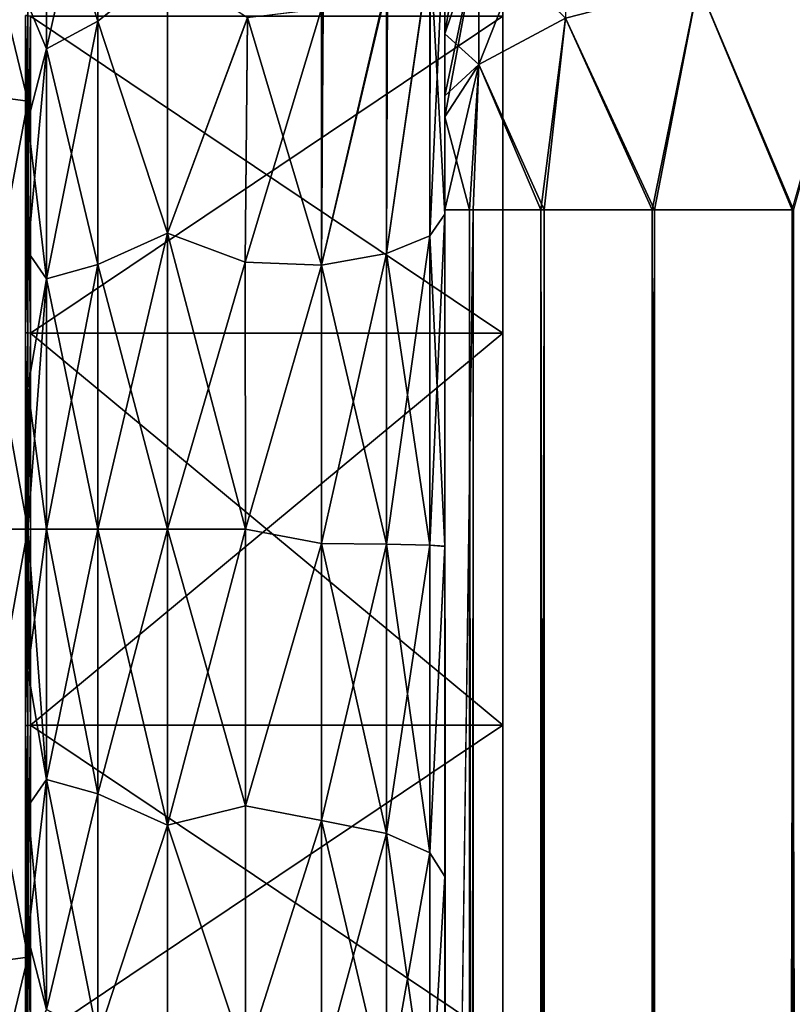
# Model space of a CAD drawing. Extents: x -100 to 297, y -1575 to 75.
# Tile 202 of 256: x 0 to 19, y -40 to -15. Entities that reach past the tile are written whole.
import ezdxf

# ---------------------------------------------------------------- set-up
doc = ezdxf.new("R2010")
doc.units = 0
doc.header["$LTSCALE"] = 41.718519
for name, color, linetype in [('42', 7, 'CONTINUOUS'), ('46', 7, 'CONTINUOUS'), ('47', 7, 'CONTINUOUS'), ('48', 7, 'CONTINUOUS'), ('57', 7, 'CONTINUOUS'), ('58', 7, 'CONTINUOUS'), ('61', 7, 'CONTINUOUS'), ('62', 7, 'CONTINUOUS'), ('74', 7, 'CONTINUOUS'), ('78', 7, 'CONTINUOUS'), ('801', 7, 'CONTINUOUS'), ('802', 7, 'CONTINUOUS'), ('803', 7, 'CONTINUOUS'), ('804', 7, 'CONTINUOUS'), ('807', 7, 'CONTINUOUS'), ('808', 7, 'CONTINUOUS'), ('811', 7, 'CONTINUOUS'), ('812', 7, 'CONTINUOUS'), ('88', 7, 'CONTINUOUS'), ('90', 7, 'CONTINUOUS'), ('983', 7, 'CONTINUOUS'), ('984', 7, 'CONTINUOUS')]:
    doc.layers.add(name, color=color, linetype=linetype)

msp = doc.modelspace()

# ---------------------------------------------------------------- linework, layer by layer
at = {"layer": '42', "linetype": 'CONTINUOUS'}
for points in [[(10.45, -52.598, -33.963), (10.45, -54.111, -30.73), (10.45, -12.5, -95), (10.45, -52.598, -33.963)], [(10.45, -12.5, -95), (10.45, -54.111, -30.73), (10.45, -28.43, -28.995), (10.45, -12.5, -95)], [(10.45, -51.663, -37.435), (10.45, -52.598, -33.963), (10.45, -12.5, -95), (10.45, -51.663, -37.435)], [(10.45, -51.353, -40.998), (10.45, -51.663, -37.435), (10.45, -12.5, -95), (10.45, -51.353, -40.998)], [(10.45, -51.662, -44.561), (10.45, -51.353, -40.998), (10.45, -12.5, -95), (10.45, -51.662, -44.561)], [(10.45, -52.596, -48.033), (10.45, -51.662, -44.561), (10.45, -12.5, -95), (10.45, -52.596, -48.033)], [(10.45, -54.109, -51.267), (10.45, -52.596, -48.033), (10.45, -12.5, -95), (10.45, -54.109, -51.267)], [(10.45, -56.173, -54.208), (10.45, -54.109, -51.267), (10.45, -12.5, -95), (10.45, -56.173, -54.208)], [(10.45, -58.709, -56.731), (10.45, -56.173, -54.208), (10.45, -12.5, -95), (10.45, -58.709, -56.731)], [(10.45, -61.639, -58.774), (10.45, -58.709, -56.731), (10.45, -12.5, -95), (10.45, -61.639, -58.774)], [(10.45, -64.913, -60.287), (10.45, -61.639, -58.774), (10.45, -12.5, -95), (10.45, -64.913, -60.287)], [(10.45, -61.642, -64.224), (10.45, -64.913, -60.287), (10.45, -12.5, -95), (10.45, -61.642, -64.224)], [(10.45, -58.712, -66.267), (10.45, -61.642, -64.224), (10.45, -12.5, -95), (10.45, -58.712, -66.267)], [(10.45, -56.175, -68.789), (10.45, -58.712, -66.267), (10.45, -12.5, -95), (10.45, -56.175, -68.789)], [(10.45, -54.111, -71.73), (10.45, -56.175, -68.789), (10.45, -12.5, -95), (10.45, -54.111, -71.73)], [(10.45, -52.598, -74.963), (10.45, -54.111, -71.73), (10.45, -12.5, -95), (10.45, -52.598, -74.963)], [(10.45, -51.663, -78.435), (10.45, -52.598, -74.963), (10.45, -12.5, -95), (10.45, -51.663, -78.435)], [(10.45, -51.353, -81.998), (10.45, -51.663, -78.435), (10.45, -12.5, -95), (10.45, -51.353, -81.998)], [(10.45, -51.662, -85.561), (10.45, -51.353, -81.998), (10.45, -12.5, -95), (10.45, -51.662, -85.561)], [(10.45, -52.596, -89.033), (10.45, -51.662, -85.561), (10.45, -12.5, -95), (10.45, -52.596, -89.033)], [(10.45, -54.109, -92.267), (10.45, -52.596, -89.033), (10.45, -12.5, -95), (10.45, -54.109, -92.267)], [(10.45, -56.173, -95.208), (10.45, -54.109, -92.267), (10.45, -12.5, -95), (10.45, -56.173, -95.208)], [(10.45, -12.869, -97.323), (10.45, -56.173, -95.208), (10.45, -12.5, -95), (10.45, -12.869, -97.323)], [(10.45, -12.5, -24.51), (10.45, -12.5, -95), (10.45, -20.113, -27.905), (10.45, -12.5, -24.51)], [(10.45, -20.113, -27.905), (10.45, -12.5, -95), (10.45, -28.43, -28.995), (10.45, -20.113, -27.905)], [(10.45, -12.5, 95), (10.45, -12.5, 24.51), (10.45, -54.111, 92.27), (10.45, -12.5, 95)], [(10.45, -54.111, 92.27), (10.45, -12.5, 24.51), (10.45, -52.598, 89.037), (10.45, -54.111, 92.27)], [(10.45, -52.598, 89.037), (10.45, -12.5, 24.51), (10.45, -51.663, 85.565), (10.45, -52.598, 89.037)], [(10.45, -51.663, 85.565), (10.45, -12.5, 24.51), (10.45, -51.353, 82.002), (10.45, -51.663, 85.565)], [(10.45, -51.353, 82.002), (10.45, -12.5, 24.51), (10.45, -51.662, 78.439), (10.45, -51.353, 82.002)], [(10.45, -51.662, 78.439), (10.45, -12.5, 24.51), (10.45, -52.596, 74.967), (10.45, -51.662, 78.439)], [(10.45, -52.596, 74.967), (10.45, -12.5, 24.51), (10.45, -54.109, 71.733), (10.45, -52.596, 74.967)], [(10.45, -54.109, 71.733), (10.45, -12.5, 24.51), (10.45, -56.173, 68.792), (10.45, -54.109, 71.733)], [(10.45, -56.173, 68.792), (10.45, -12.5, 24.51), (10.45, -58.709, 66.269), (10.45, -56.173, 68.792)], [(10.45, -58.709, 66.269), (10.45, -12.5, 24.51), (10.45, -61.639, 64.226), (10.45, -58.709, 66.269)], [(10.45, -61.639, 64.226), (10.45, -12.5, 24.51), (10.45, -64.913, 62.713), (10.45, -61.639, 64.226)], [(10.45, -64.913, 62.713), (10.45, -12.5, 24.51), (10.45, -58.712, 56.733), (10.45, -64.913, 62.713)], [(10.45, -58.712, 56.733), (10.45, -12.5, 24.51), (10.45, -56.175, 54.211), (10.45, -58.712, 56.733)], [(10.45, -56.175, 54.211), (10.45, -12.5, 24.51), (10.45, -54.111, 51.27), (10.45, -56.175, 54.211)], [(10.45, -54.111, 51.27), (10.45, -12.5, 24.51), (10.45, -52.598, 48.037), (10.45, -54.111, 51.27)], [(10.45, -52.598, 48.037), (10.45, -12.5, 24.51), (10.45, -51.663, 44.565), (10.45, -52.598, 48.037)], [(10.45, -51.663, 44.565), (10.45, -12.5, 24.51), (10.45, -20.113, 27.905), (10.45, -51.663, 44.565)], [(10.45, -12.869, 97.323), (10.45, -12.5, 95), (10.45, -56.175, 95.211), (10.45, -12.869, 97.323)], [(10.45, -56.175, 95.211), (10.45, -12.5, 95), (10.45, -54.111, 92.27), (10.45, -56.175, 95.211)], [(10.45, -58.709, -97.731), (10.45, -56.173, -95.208), (10.45, -12.869, -97.323), (10.45, -58.709, -97.731)], [(10.45, -13.066, -97.858), (10.45, -58.709, -97.731), (10.45, -12.869, -97.323), (10.45, -13.066, -97.858)], [(10.45, -13.066, 97.858), (10.45, -12.869, 97.323), (10.45, -58.712, 97.733), (10.45, -13.066, 97.858)], [(10.45, -58.712, 97.733), (10.45, -12.869, 97.323), (10.45, -56.175, 95.211), (10.45, -58.712, 97.733)], [(10.45, -13.935, -99.404), (10.45, -58.709, -97.731), (10.45, -13.066, -97.858), (10.45, -13.935, -99.404)], [(10.45, -13.935, 99.404), (10.45, -13.066, 97.858), (10.45, -61.642, 99.776), (10.45, -13.935, 99.404)], [(10.45, -61.642, 99.776), (10.45, -13.066, 97.858), (10.45, -58.712, 97.733), (10.45, -61.642, 99.776)], [(10.45, -61.639, -99.774), (10.45, -58.709, -97.731), (10.45, -13.935, -99.404), (10.45, -61.639, -99.774)], [(10.45, -14.697, -100.303), (10.45, -61.639, -99.774), (10.45, -13.935, -99.404), (10.45, -14.697, -100.303)], [(10.45, -14.697, 100.303), (10.45, -13.935, 99.404), (10.45, -61.642, 99.776), (10.45, -14.697, 100.303)], [(10.45, -15.59, -101.061), (10.45, -61.639, -99.774), (10.45, -14.697, -100.303), (10.45, -15.59, -101.061)], [(10.45, -15.59, 101.061), (10.45, -14.697, 100.303), (10.45, -64.917, 101.288), (10.45, -15.59, 101.061)], [(10.45, -64.917, 101.288), (10.45, -14.697, 100.303), (10.45, -61.642, 99.776), (10.45, -64.917, 101.288)], [(10.45, -64.913, -101.287), (10.45, -61.639, -99.774), (10.45, -15.59, -101.061), (10.45, -64.913, -101.287)], [(10.45, -17.142, -101.934), (10.45, -64.913, -101.287), (10.45, -15.59, -101.061), (10.45, -17.142, -101.934)], [(10.45, -17.142, 101.934), (10.45, -15.59, 101.061), (10.45, -64.917, 101.288), (10.45, -17.142, 101.934)], [(10.45, -17.671, -102.129), (10.45, -64.913, -101.287), (10.45, -17.142, -101.934), (10.45, -17.671, -102.129)], [(10.45, -17.671, 102.129), (10.45, -17.142, 101.934), (10.45, -68.32, 102.196), (10.45, -17.671, 102.129)], [(10.45, -68.32, 102.196), (10.45, -17.142, 101.934), (10.45, -64.917, 101.288), (10.45, -68.32, 102.196)], [(10.45, -68.317, -102.195), (10.45, -64.913, -101.287), (10.45, -17.671, -102.129), (10.45, -68.317, -102.195)], [(10.45, -20, -102.5), (10.45, -68.317, -102.195), (10.45, -17.671, -102.129), (10.45, -20, -102.5)], [(10.45, -20, 102.5), (10.45, -17.671, 102.129), (10.45, -71.85, 102.5), (10.45, -20, 102.5)], [(10.45, -71.85, 102.5), (10.45, -17.671, 102.129), (10.45, -68.32, 102.196), (10.45, -71.85, 102.5)], [(10.45, -71.85, -102.5), (10.45, -68.317, -102.195), (10.45, -20, -102.5), (10.45, -71.85, -102.5)], [(10.45, -51.353, 41.002), (10.45, -51.663, 44.565), (10.45, -20.113, 27.905), (10.45, -51.353, 41.002)], [(10.45, -51.662, 37.439), (10.45, -51.353, 41.002), (10.45, -20.113, 27.905), (10.45, -51.662, 37.439)], [(10.45, -52.596, 33.967), (10.45, -51.662, 37.439), (10.45, -20.113, 27.905), (10.45, -52.596, 33.967)], [(10.45, -28.431, 28.995), (10.45, -52.596, 33.967), (10.45, -20.113, 27.905), (10.45, -28.431, 28.995)], [(10.45, -54.111, -30.73), (10.45, -56.175, -27.789), (10.45, -28.43, -28.995), (10.45, -54.111, -30.73)], [(10.45, -28.43, -28.995), (10.45, -56.175, -27.789), (10.45, -36.704, -27.66), (10.45, -28.43, -28.995)], [(10.45, -54.109, 30.733), (10.45, -52.596, 33.967), (10.45, -28.431, 28.995), (10.45, -54.109, 30.733)], [(10.45, -56.173, 27.792), (10.45, -54.109, 30.733), (10.45, -28.431, 28.995), (10.45, -56.173, 27.792)], [(10.45, -36.704, 27.66), (10.45, -56.173, 27.792), (10.45, -28.431, 28.995), (10.45, -36.704, 27.66)], [(10.45, -56.175, -27.789), (10.45, -58.712, -25.267), (10.45, -36.704, -27.66), (10.45, -56.175, -27.789)], [(10.45, -36.704, -27.66), (10.45, -58.712, -25.267), (10.45, -44.247, -24.019), (10.45, -36.704, -27.66)], [(10.45, -58.709, 25.269), (10.45, -56.173, 27.792), (10.45, -36.704, 27.66), (10.45, -58.709, 25.269)], [(10.45, -44.247, 24.019), (10.45, -58.709, 25.269), (10.45, -36.704, 27.66), (10.45, -44.247, 24.019)]]:
    msp.add_3dface(points, dxfattribs=at)
at = {"layer": '46', "linetype": 'CONTINUOUS'}
for points in [[(0, -14.853, -15.726), (0, -17.781, -17.77), (0, -14.853, 15.726), (0, -14.853, -15.726)], [(0, -14.853, 15.726), (0, -17.781, -17.77), (0, -17.781, 17.77), (0, -14.853, 15.726)], [(0, -17.781, -17.77), (0, -21.053, -19.283), (0, -17.781, 17.77), (0, -17.781, -17.77)], [(0, -17.781, 17.77), (0, -21.053, -19.283), (0, -21.053, 19.283), (0, -17.781, 17.77)], [(0, -21.053, -19.283), (0, -24.459, -20.194), (0, -24.459, 20.193), (0, -21.053, -19.283)], [(0, -21.053, 19.283), (0, -21.053, -19.283), (0, -24.459, 20.193), (0, -21.053, 19.283)], [(0, -24.459, -20.194), (0, -28, -20.5), (0, -24.459, 20.193), (0, -24.459, -20.194)], [(0, -24.459, 20.193), (0, -28, -20.5), (0, -28, 20.5), (0, -24.459, 20.193)], [(0, -28, 20.5), (0, -28, -20.5), (0, -31.541, -20.193), (0, -28, 20.5)], [(0, -31.541, 20.194), (0, -28, 20.5), (0, -31.541, -20.193), (0, -31.541, 20.194)], [(0, -34.947, 19.283), (0, -31.541, 20.194), (0, -31.541, -20.193), (0, -34.947, 19.283)], [(0, -34.947, -19.283), (0, -34.947, 19.283), (0, -31.541, -20.193), (0, -34.947, -19.283)], [(0, -38.219, 17.77), (0, -34.947, 19.283), (0, -38.219, -17.77), (0, -38.219, 17.77)], [(0, -38.219, -17.77), (0, -34.947, 19.283), (0, -34.947, -19.283), (0, -38.219, -17.77)], [(0, -41.147, 15.726), (0, -38.219, 17.77), (0, -41.147, -15.726), (0, -41.147, 15.726)], [(0, -41.147, -15.726), (0, -38.219, 17.77), (0, -38.219, -17.77), (0, -41.147, -15.726)]]:
    msp.add_3dface(points, dxfattribs=at)
at = {"layer": '47', "linetype": 'CONTINUOUS'}
for points in [[(3.5, -13.893, 19.416), (3.5, -20.584, 22.825), (5.5, -15.192, 20.297), (3.5, -13.893, 19.416)], [(3.5, -20.584, -22.825), (3.5, -13.893, -19.416), (5.5, -15.18, -20.289), (3.5, -20.584, -22.825)], [(5.447, -21.316, -23.05), (3.5, -20.584, -22.825), (5.5, -15.18, -20.289), (5.447, -21.316, -23.05)], [(5.5, -15.192, 20.297), (3.5, -20.584, 22.825), (5.447, -21.315, 23.05), (5.5, -15.192, 20.297)], [(3.5, -20.584, 22.825), (3.5, -28, 24), (5.447, -21.315, 23.05), (3.5, -20.584, 22.825)], [(3.5, -28, -24), (3.5, -20.584, -22.825), (5.45, -28, -24), (3.5, -28, -24)], [(5.45, -28, -24), (3.5, -20.584, -22.825), (5.447, -21.316, -23.05), (5.45, -28, -24)], [(5.447, -21.315, 23.05), (3.5, -28, 24), (5.45, -28, 24), (5.447, -21.315, 23.05)]]:
    msp.add_3dface(points, dxfattribs=at)
at = {"layer": '48', "linetype": 'CONTINUOUS'}
for points in [[(5.45, -28, 24), (3.5, -28, 24), (3.5, -35.416, 22.825), (5.45, -28, 24)], [(3.5, -28, -24), (5.45, -28, -24), (5.45, -34.934, -22.977), (3.5, -28, -24)], [(3.5, -35.416, -22.825), (3.5, -28, -24), (5.45, -34.934, -22.977), (3.5, -35.416, -22.825)], [(5.45, -28, 24), (3.5, -35.416, 22.825), (5.45, -34.934, 22.977), (5.45, -28, 24)], [(5.45, -41.276, -19.994), (3.5, -35.416, -22.825), (5.45, -34.934, -22.977), (5.45, -41.276, -19.994)], [(5.45, -34.934, 22.977), (3.5, -35.416, 22.825), (5.45, -41.276, 19.994), (5.45, -34.934, 22.977)], [(3.5, -42.107, -19.416), (3.5, -35.416, -22.825), (5.45, -41.276, -19.994), (3.5, -42.107, -19.416)], [(3.5, -35.416, 22.825), (3.5, -42.107, 19.416), (5.45, -41.276, 19.994), (3.5, -35.416, 22.825)]]:
    msp.add_3dface(points, dxfattribs=at)
at = {"layer": '57', "linetype": 'CONTINUOUS'}
for points in [[(10.45, -20.113, 27.905), (10.45, -12.5, 24.51), (10.07, -20.654, 26.074), (10.45, -20.113, 27.905)], [(10.07, -20.654, 26.074), (10.45, -12.5, 24.51), (10.07, -13.521, 22.895), (10.07, -20.654, 26.074)], [(10.07, -20.654, 26.074), (10.07, -13.521, 22.895), (8.985, -21.095, 24.51), (10.07, -20.654, 26.074)], [(10.07, -13.521, 22.895), (8.985, -14.39, 21.522), (8.985, -21.095, 24.51), (10.07, -13.521, 22.895)], [(7.36, -21.389, 23.466), (8.985, -21.095, 24.51), (8.985, -14.39, 21.522), (7.36, -21.389, 23.466)], [(7.36, -21.389, 23.466), (8.985, -14.39, 21.522), (7.36, -14.97, 20.605), (7.36, -21.389, 23.466)], [(5.5, -15.192, 20.297), (5.447, -21.315, 23.05), (7.36, -14.97, 20.605), (5.5, -15.192, 20.297)], [(7.36, -14.97, 20.605), (5.447, -21.315, 23.05), (7.36, -21.389, 23.466), (7.36, -14.97, 20.605)], [(10.45, -28.431, 28.995), (10.45, -20.113, 27.905), (10.07, -28.398, 27.086), (10.45, -28.431, 28.995)], [(10.07, -28.398, 27.086), (10.45, -20.113, 27.905), (10.07, -20.654, 26.074), (10.07, -28.398, 27.086)], [(10.07, -28.398, 27.086), (10.07, -20.654, 26.074), (8.985, -28.374, 25.461), (10.07, -28.398, 27.086)], [(8.985, -28.374, 25.461), (10.07, -20.654, 26.074), (8.985, -21.095, 24.51), (8.985, -28.374, 25.461)], [(7.36, -21.389, 23.466), (7.36, -28.358, 24.377), (8.985, -21.095, 24.51), (7.36, -21.389, 23.466)], [(7.36, -28.358, 24.377), (8.985, -28.374, 25.461), (8.985, -21.095, 24.51), (7.36, -28.358, 24.377)], [(5.447, -21.315, 23.05), (5.45, -28, 24), (7.36, -21.389, 23.466), (5.447, -21.315, 23.05)], [(7.36, -21.389, 23.466), (5.45, -28, 24), (7.36, -28.358, 24.377), (7.36, -21.389, 23.466)], [(5.45, -28, 24), (5.45, -34.934, 22.977), (7.36, -28.358, 24.377), (5.45, -28, 24)], [(7.36, -28.358, 24.377), (5.45, -34.934, 22.977), (7.36, -35.297, 23.262), (7.36, -28.358, 24.377)], [(7.36, -28.358, 24.377), (7.36, -35.297, 23.262), (8.985, -28.374, 25.461), (7.36, -28.358, 24.377)], [(7.36, -35.297, 23.262), (8.985, -35.622, 24.297), (8.985, -28.374, 25.461), (7.36, -35.297, 23.262)], [(8.985, -35.622, 24.297), (10.07, -28.398, 27.086), (8.985, -28.374, 25.461), (8.985, -35.622, 24.297)], [(10.07, -36.108, 25.847), (10.07, -28.398, 27.086), (8.985, -35.622, 24.297), (10.07, -36.108, 25.847)], [(10.07, -36.108, 25.847), (10.45, -28.431, 28.995), (10.07, -28.398, 27.086), (10.07, -36.108, 25.847)], [(10.45, -36.704, 27.66), (10.45, -28.431, 28.995), (10.07, -36.108, 25.847), (10.45, -36.704, 27.66)], [(5.45, -34.934, 22.977), (5.45, -41.276, 19.994), (7.36, -35.297, 23.262), (5.45, -34.934, 22.977)], [(7.36, -35.297, 23.262), (5.45, -41.276, 19.994), (7.36, -41.63, 20.213), (7.36, -35.297, 23.262)], [(7.36, -35.297, 23.262), (7.36, -41.63, 20.213), (8.985, -35.622, 24.297), (7.36, -35.297, 23.262)], [(7.36, -41.63, 20.213), (8.985, -42.236, 21.113), (8.985, -35.622, 24.297), (7.36, -41.63, 20.213)], [(8.985, -42.236, 21.113), (10.07, -36.108, 25.847), (8.985, -35.622, 24.297), (8.985, -42.236, 21.113)], [(10.07, -43.145, 22.46), (10.07, -36.108, 25.847), (8.985, -42.236, 21.113), (10.07, -43.145, 22.46)], [(10.07, -43.145, 22.46), (10.45, -36.704, 27.66), (10.07, -36.108, 25.847), (10.07, -43.145, 22.46)], [(10.45, -44.247, 24.019), (10.45, -36.704, 27.66), (10.07, -43.145, 22.46), (10.45, -44.247, 24.019)]]:
    msp.add_3dface(points, dxfattribs=at)
at = {"layer": '58', "linetype": 'CONTINUOUS'}
for points in [[(10.45, -12.5, -24.51), (10.45, -20.113, -27.905), (10.077, -13.513, -22.908), (10.45, -12.5, -24.51)], [(10.077, -13.513, -22.908), (10.07, -20.654, -26.074), (8.985, -21.095, -24.51), (10.077, -13.513, -22.908)], [(9.009, -14.377, -21.542), (10.077, -13.513, -22.908), (8.985, -21.095, -24.51), (9.009, -14.377, -21.542)], [(10.077, -13.513, -22.908), (10.45, -20.113, -27.905), (10.07, -20.654, -26.074), (10.077, -13.513, -22.908)], [(7.36, -21.389, -23.466), (7.403, -14.96, -20.62), (9.009, -14.377, -21.542), (7.36, -21.389, -23.466)], [(7.36, -21.389, -23.466), (9.009, -14.377, -21.542), (8.985, -21.095, -24.51), (7.36, -21.389, -23.466)], [(7.36, -21.389, -23.466), (5.5, -15.18, -20.289), (7.403, -14.96, -20.62), (7.36, -21.389, -23.466)], [(5.447, -21.316, -23.05), (5.5, -15.18, -20.289), (7.36, -21.389, -23.466), (5.447, -21.316, -23.05)], [(10.45, -20.113, -27.905), (10.45, -28.43, -28.995), (10.07, -20.654, -26.074), (10.45, -20.113, -27.905)], [(10.07, -20.654, -26.074), (10.07, -28.398, -27.086), (8.985, -21.095, -24.51), (10.07, -20.654, -26.074)], [(10.07, -20.654, -26.074), (10.45, -28.43, -28.995), (10.07, -28.398, -27.086), (10.07, -20.654, -26.074)], [(7.36, -21.389, -23.466), (8.985, -21.095, -24.51), (8.985, -28.374, -25.461), (7.36, -21.389, -23.466)], [(8.985, -21.095, -24.51), (10.07, -28.398, -27.086), (8.985, -28.374, -25.461), (8.985, -21.095, -24.51)], [(5.45, -28, -24), (5.447, -21.316, -23.05), (7.36, -21.389, -23.466), (5.45, -28, -24)], [(7.36, -28.358, -24.377), (5.45, -28, -24), (7.36, -21.389, -23.466), (7.36, -28.358, -24.377)], [(7.36, -28.358, -24.377), (7.36, -21.389, -23.466), (8.985, -28.374, -25.461), (7.36, -28.358, -24.377)], [(5.45, -34.934, -22.977), (5.45, -28, -24), (7.36, -28.358, -24.377), (5.45, -34.934, -22.977)], [(7.36, -35.297, -23.262), (5.45, -34.934, -22.977), (7.36, -28.358, -24.377), (7.36, -35.297, -23.262)], [(7.36, -35.297, -23.262), (7.36, -28.358, -24.377), (8.985, -35.622, -24.297), (7.36, -35.297, -23.262)], [(7.36, -28.358, -24.377), (8.985, -28.374, -25.461), (8.985, -35.622, -24.297), (7.36, -28.358, -24.377)], [(10.07, -28.398, -27.086), (10.07, -36.108, -25.847), (8.985, -28.374, -25.461), (10.07, -28.398, -27.086)], [(8.985, -28.374, -25.461), (10.07, -36.108, -25.847), (8.985, -35.622, -24.297), (8.985, -28.374, -25.461)], [(10.07, -28.398, -27.086), (10.45, -28.43, -28.995), (10.07, -36.108, -25.847), (10.07, -28.398, -27.086)], [(10.45, -28.43, -28.995), (10.45, -36.704, -27.66), (10.07, -36.108, -25.847), (10.45, -28.43, -28.995)], [(5.45, -41.276, -19.994), (5.45, -34.934, -22.977), (7.36, -35.297, -23.262), (5.45, -41.276, -19.994)], [(7.36, -41.63, -20.213), (5.45, -41.276, -19.994), (7.36, -35.297, -23.262), (7.36, -41.63, -20.213)], [(7.36, -41.63, -20.213), (7.36, -35.297, -23.262), (8.985, -42.236, -21.113), (7.36, -41.63, -20.213)], [(7.36, -35.297, -23.262), (8.985, -35.622, -24.297), (8.985, -42.236, -21.113), (7.36, -35.297, -23.262)], [(10.07, -36.108, -25.847), (10.07, -43.145, -22.46), (8.985, -35.622, -24.297), (10.07, -36.108, -25.847)], [(8.985, -35.622, -24.297), (10.07, -43.145, -22.46), (8.985, -42.236, -21.113), (8.985, -35.622, -24.297)], [(10.07, -36.108, -25.847), (10.45, -36.704, -27.66), (10.07, -43.145, -22.46), (10.07, -36.108, -25.847)], [(10.45, -36.704, -27.66), (10.45, -44.247, -24.019), (10.07, -43.145, -22.46), (10.45, -36.704, -27.66)]]:
    msp.add_3dface(points, dxfattribs=at)
at = {"layer": '61', "linetype": 'CONTINUOUS'}
for points in [[(1.75, -15.278, -19.796), (0.468, -11.186, -14.57), (1.75, -10.216, -15.41), (1.75, -15.278, -19.796)], [(0.468, -11.186, 14.57), (0.468, -15.972, 18.717), (1.75, -10.216, 15.41), (0.468, -11.186, 14.57)], [(1.75, -10.216, 15.41), (0.468, -15.972, 18.717), (1.75, -15.278, 19.796), (1.75, -10.216, 15.41)], [(3.5, -13.893, 19.416), (1.75, -10.216, 15.41), (1.75, -15.278, 19.796), (3.5, -13.893, 19.416)], [(3.5, -13.893, -19.416), (1.75, -15.278, -19.796), (1.75, -10.216, -15.41), (3.5, -13.893, -19.416)], [(0.468, -15.972, -18.717), (0, -14.853, -15.726), (0.468, -11.186, -14.57), (0.468, -15.972, -18.717)], [(0.468, -11.186, 14.57), (0, -14.853, 15.726), (0.468, -15.972, 18.717), (0.468, -11.186, 14.57)], [(0.468, -15.972, -18.717), (0.468, -11.186, -14.57), (1.75, -15.278, -19.796), (0.468, -15.972, -18.717)], [(3.5, -20.584, 22.825), (3.5, -13.893, 19.416), (1.75, -15.278, 19.796), (3.5, -20.584, 22.825)], [(3.5, -13.893, -19.416), (3.5, -20.584, -22.825), (1.75, -15.278, -19.796), (3.5, -13.893, -19.416)], [(0, -17.781, -17.77), (0, -14.853, -15.726), (0.468, -15.972, -18.717), (0, -17.781, -17.77)], [(0, -14.853, 15.726), (0, -17.781, 17.77), (0.468, -15.972, 18.717), (0, -14.853, 15.726)], [(1.75, -21.371, -22.578), (0.468, -15.972, -18.717), (1.75, -15.278, -19.796), (1.75, -21.371, -22.578)], [(0.468, -15.972, 18.717), (0.468, -21.732, 21.347), (1.75, -15.278, 19.796), (0.468, -15.972, 18.717)], [(1.75, -15.278, 19.796), (0.468, -21.732, 21.347), (1.75, -21.371, 22.578), (1.75, -15.278, 19.796)], [(3.5, -20.584, 22.825), (1.75, -15.278, 19.796), (1.75, -21.371, 22.578), (3.5, -20.584, 22.825)], [(3.5, -20.584, -22.825), (1.75, -21.371, -22.578), (1.75, -15.278, -19.796), (3.5, -20.584, -22.825)], [(0.468, -21.732, -21.347), (0, -17.781, -17.77), (0.468, -15.972, -18.717), (0.468, -21.732, -21.347)], [(0, -17.781, 17.77), (0, -21.053, 19.283), (0.468, -15.972, 18.717), (0, -17.781, 17.77)], [(0.468, -15.972, 18.717), (0, -21.053, 19.283), (0.468, -21.732, 21.347), (0.468, -15.972, 18.717)], [(0.468, -21.732, -21.347), (0.468, -15.972, -18.717), (1.75, -21.371, -22.578), (0.468, -21.732, -21.347)], [(0, -21.053, -19.283), (0, -17.781, -17.77), (0.468, -21.732, -21.347), (0, -21.053, -19.283)], [(3.5, -28, 24), (3.5, -20.584, 22.825), (1.75, -28, 23.531), (3.5, -28, 24)], [(3.5, -20.584, 22.825), (1.75, -21.371, 22.578), (1.75, -28, 23.531), (3.5, -20.584, 22.825)], [(3.5, -20.584, -22.825), (3.5, -28, -24), (1.75, -21.371, -22.578), (3.5, -20.584, -22.825)], [(0, -24.459, -20.194), (0, -21.053, -19.283), (0.468, -21.732, -21.347), (0, -24.459, -20.194)], [(0, -21.053, 19.283), (0, -24.459, 20.193), (0.468, -21.732, 21.347), (0, -21.053, 19.283)], [(1.75, -28, -23.531), (0.468, -21.732, -21.347), (1.75, -21.371, -22.578), (1.75, -28, -23.531)], [(0.468, -21.732, 21.347), (0.468, -28, 22.248), (1.75, -21.371, 22.578), (0.468, -21.732, 21.347)], [(1.75, -21.371, 22.578), (0.468, -28, 22.248), (1.75, -28, 23.531), (1.75, -21.371, 22.578)], [(3.5, -28, -24), (1.75, -28, -23.531), (1.75, -21.371, -22.578), (3.5, -28, -24)], [(0.468, -28, -22.248), (0, -24.459, -20.194), (0.468, -21.732, -21.347), (0.468, -28, -22.248)], [(0, -24.459, 20.193), (0, -28, 20.5), (0.468, -21.732, 21.347), (0, -24.459, 20.193)], [(0.468, -21.732, 21.347), (0, -28, 20.5), (0.468, -28, 22.248), (0.468, -21.732, 21.347)], [(0.468, -28, -22.248), (0.468, -21.732, -21.347), (1.75, -28, -23.531), (0.468, -28, -22.248)], [(0, -28, -20.5), (0, -24.459, -20.194), (0.468, -28, -22.248), (0, -28, -20.5)]]:
    msp.add_3dface(points, dxfattribs=at)
at = {"layer": '62', "linetype": 'CONTINUOUS'}
for points in [[(0, -31.541, -20.193), (0, -28, -20.5), (0.468, -34.268, -21.347), (0, -31.541, -20.193)], [(0, -28, -20.5), (0.468, -28, -22.248), (0.468, -34.268, -21.347), (0, -28, -20.5)], [(0, -28, 20.5), (0, -31.541, 20.194), (0.468, -28, 22.248), (0, -28, 20.5)], [(0.468, -28, 22.248), (0, -31.541, 20.194), (0.468, -34.268, 21.347), (0.468, -28, 22.248)], [(0.468, -28, -22.248), (1.75, -28, -23.531), (1.75, -34.629, -22.578), (0.468, -28, -22.248)], [(0.468, -34.268, -21.347), (0.468, -28, -22.248), (1.75, -34.629, -22.578), (0.468, -34.268, -21.347)], [(1.75, -28, 23.531), (0.468, -28, 22.248), (0.468, -34.268, 21.347), (1.75, -28, 23.531)], [(1.75, -28, 23.531), (0.468, -34.268, 21.347), (1.75, -34.629, 22.578), (1.75, -28, 23.531)], [(3.5, -35.416, 22.825), (3.5, -28, 24), (1.75, -34.629, 22.578), (3.5, -35.416, 22.825)], [(3.5, -28, 24), (1.75, -28, 23.531), (1.75, -34.629, 22.578), (3.5, -28, 24)], [(3.5, -28, -24), (3.5, -35.416, -22.825), (1.75, -28, -23.531), (3.5, -28, -24)], [(1.75, -28, -23.531), (3.5, -35.416, -22.825), (1.75, -34.629, -22.578), (1.75, -28, -23.531)], [(0, -31.541, 20.194), (0, -34.947, 19.283), (0.468, -34.268, 21.347), (0, -31.541, 20.194)], [(0, -34.947, -19.283), (0, -31.541, -20.193), (0.468, -34.268, -21.347), (0, -34.947, -19.283)], [(0, -34.947, 19.283), (0, -38.219, 17.77), (0.468, -34.268, 21.347), (0, -34.947, 19.283)], [(0.468, -34.268, 21.347), (0, -38.219, 17.77), (0.468, -40.028, 18.717), (0.468, -34.268, 21.347)], [(0.468, -40.028, -18.717), (0, -34.947, -19.283), (0.468, -34.268, -21.347), (0.468, -40.028, -18.717)], [(0.468, -34.268, 21.347), (0.468, -40.028, 18.717), (1.75, -34.629, 22.578), (0.468, -34.268, 21.347)], [(0.468, -40.028, -18.717), (0.468, -34.268, -21.347), (1.75, -40.722, -19.796), (0.468, -40.028, -18.717)], [(1.75, -40.722, -19.796), (0.468, -34.268, -21.347), (1.75, -34.629, -22.578), (1.75, -40.722, -19.796)], [(1.75, -34.629, 22.578), (0.468, -40.028, 18.717), (1.75, -40.722, 19.796), (1.75, -34.629, 22.578)], [(3.5, -35.416, -22.825), (1.75, -40.722, -19.796), (1.75, -34.629, -22.578), (3.5, -35.416, -22.825)], [(3.5, -35.416, 22.825), (1.75, -34.629, 22.578), (1.75, -40.722, 19.796), (3.5, -35.416, 22.825)], [(0, -38.219, -17.77), (0, -34.947, -19.283), (0.468, -40.028, -18.717), (0, -38.219, -17.77)], [(3.5, -35.416, -22.825), (3.5, -42.107, -19.416), (1.75, -40.722, -19.796), (3.5, -35.416, -22.825)], [(3.5, -42.107, 19.416), (3.5, -35.416, 22.825), (1.75, -40.722, 19.796), (3.5, -42.107, 19.416)], [(0, -38.219, 17.77), (0, -41.147, 15.726), (0.468, -40.028, 18.717), (0, -38.219, 17.77)], [(0, -41.147, -15.726), (0, -38.219, -17.77), (0.468, -40.028, -18.717), (0, -41.147, -15.726)]]:
    msp.add_3dface(points, dxfattribs=at)
at = {"layer": '74', "linetype": 'CONTINUOUS'}
for points in [[(10.45, -20, 102.5), (10.45, -71.85, 102.5), (11.067, -1480, 106.394), (10.45, -20, 102.5)], [(11.067, -20, 106.394), (10.45, -20, 102.5), (11.067, -1480, 106.394), (11.067, -20, 106.394)], [(12.856, -20, 109.906), (11.067, -20, 106.394), (12.856, -1480, 109.906), (12.856, -20, 109.906)], [(11.067, -20, 106.394), (11.067, -1480, 106.394), (12.856, -1480, 109.906), (11.067, -20, 106.394)], [(15.644, -20, 112.694), (12.856, -20, 109.906), (15.644, -1480, 112.694), (15.644, -20, 112.694)], [(12.856, -20, 109.906), (12.856, -1480, 109.906), (15.644, -1480, 112.694), (12.856, -20, 109.906)], [(19.156, -20, 114.483), (15.644, -20, 112.694), (19.156, -1480, 114.483), (19.156, -20, 114.483)], [(15.644, -20, 112.694), (15.644, -1480, 112.694), (19.156, -1480, 114.483), (15.644, -20, 112.694)], [(23.05, -1480, 115.1), (19.156, -20, 114.483), (19.156, -1480, 114.483), (23.05, -1480, 115.1)]]:
    msp.add_3dface(points, dxfattribs=at)
at = {"layer": '78', "linetype": 'CONTINUOUS'}
for points in [[(10.45, -71.85, -102.5), (10.45, -20, -102.5), (11.162, -20, -106.363), (10.45, -71.85, -102.5)], [(10.45, -1428.15, -102.5), (10.45, -71.85, -102.5), (11.162, -20, -106.363), (10.45, -1428.15, -102.5)], [(10.45, -1480, -102.5), (10.45, -1428.15, -102.5), (11.162, -20, -106.363), (10.45, -1480, -102.5)], [(10.45, -1480, -102.5), (11.162, -20, -106.363), (11.162, -1480, -106.363), (10.45, -1480, -102.5)], [(11.162, -20, -106.363), (12.937, -20, -109.847), (11.162, -1480, -106.363), (11.162, -20, -106.363)], [(12.937, -20, -109.847), (12.937, -1480, -109.847), (11.162, -1480, -106.363), (12.937, -20, -109.847)], [(12.937, -20, -109.847), (15.703, -20, -112.613), (12.937, -1480, -109.847), (12.937, -20, -109.847)], [(15.703, -20, -112.613), (15.703, -1480, -112.613), (12.937, -1480, -109.847), (15.703, -20, -112.613)], [(15.703, -20, -112.613), (19.187, -20, -114.388), (15.703, -1480, -112.613), (15.703, -20, -112.613)], [(19.187, -20, -114.388), (19.187, -1480, -114.388), (15.703, -1480, -112.613), (19.187, -20, -114.388)]]:
    msp.add_3dface(points, dxfattribs=at)
at = {"layer": '801', "linetype": 'CONTINUOUS'}
for points in [[(0, -15.135, -9.347), (0, -23.086, -15.124), (0, -9.429, -10.723), (0, -15.135, -9.347)], [(0, -9.429, -10.723), (0, -23.086, -15.124), (0, -17.279, -18.571), (0, -9.429, -10.723)], [(0, -23.086, 15.124), (0, -15.135, 9.347), (0, -9.429, 10.723), (0, -23.086, 15.124)], [(0, -17.279, 18.571), (0, -23.086, 15.124), (0, -9.429, 10.723), (0, -17.279, 18.571)], [(0, -17.279, -18.571), (0, -23.086, -15.124), (0, -38.721, -18.571), (0, -17.279, -18.571)], [(0, -32.914, 15.124), (0, -23.086, 15.124), (0, -17.279, 18.571), (0, -32.914, 15.124)], [(0, -38.721, 18.571), (0, -32.914, 15.124), (0, -17.279, 18.571), (0, -38.721, 18.571)], [(0, -28, 21.444), (0, -38.721, 18.571), (0, -17.279, 18.571), (0, -28, 21.444)], [(0, -28, -21.444), (0, -17.279, -18.571), (0, -38.721, -18.571), (0, -28, -21.444)], [(0, -23.086, -15.124), (0, -32.914, -15.124), (0, -38.721, -18.571), (0, -23.086, -15.124)], [(0, -32.914, -15.124), (0, -40.865, -9.347), (0, -46.571, -10.723), (0, -32.914, -15.124)], [(0, -38.721, -18.571), (0, -32.914, -15.124), (0, -46.571, -10.723), (0, -38.721, -18.571)], [(0, -40.865, 9.347), (0, -32.914, 15.124), (0, -46.571, 10.723), (0, -40.865, 9.347)], [(0, -46.571, 10.723), (0, -32.914, 15.124), (0, -38.721, 18.571), (0, -46.571, 10.723)]]:
    msp.add_3dface(points, dxfattribs=at)
at = {"layer": '802', "linetype": 'CONTINUOUS'}
for points in [[(11.9, -12.115), (11.9, -15.149, 9.337), (11.9, -43.885), (11.9, -12.115)], [(11.9, -12.115), (11.9, -43.885), (11.9, -40.851, -9.337), (11.9, -12.115)], [(11.9, -12.115), (11.9, -40.851, -9.337), (11.9, -15.149, -9.337), (11.9, -12.115)], [(11.9, -15.149, 9.337), (11.9, -23.091, 15.108), (11.9, -40.851, 9.337), (11.9, -15.149, 9.337)], [(11.9, -15.149, 9.337), (11.9, -40.851, 9.337), (11.9, -43.885), (11.9, -15.149, 9.337)], [(11.9, -40.851, -9.337), (11.9, -32.909, -15.108), (11.9, -15.149, -9.337), (11.9, -40.851, -9.337)], [(11.9, -32.909, -15.108), (11.9, -23.091, -15.108), (11.9, -15.149, -9.337), (11.9, -32.909, -15.108)], [(11.9, -23.091, 15.108), (11.9, -32.909, 15.108), (11.9, -40.851, 9.337), (11.9, -23.091, 15.108)]]:
    msp.add_3dface(points, dxfattribs=at)
at = {"layer": '803', "linetype": 'CONTINUOUS'}
for points in [[(11.9, -23.091, 15.108), (11.9, -15.149, 9.337), (0.066, -23.091, 15.108), (11.9, -23.091, 15.108)], [(0.066, -23.091, 15.108), (11.9, -15.149, 9.337), (0.066, -15.149, 9.337), (0.066, -23.091, 15.108)], [(11.9, -32.909, 15.108), (11.9, -23.091, 15.108), (0.066, -32.909, 15.108), (11.9, -32.909, 15.108)], [(0.066, -32.909, 15.108), (11.9, -23.091, 15.108), (0.066, -23.091, 15.108), (0.066, -32.909, 15.108)], [(11.9, -40.851, 9.337), (11.9, -32.909, 15.108), (0.066, -40.851, 9.337), (11.9, -40.851, 9.337)], [(0.066, -40.851, 9.337), (11.9, -32.909, 15.108), (0.066, -32.909, 15.108), (0.066, -40.851, 9.337)]]:
    msp.add_3dface(points, dxfattribs=at)
at = {"layer": '804', "linetype": 'CONTINUOUS'}
for points in [[(11.9, -15.149, -9.337), (11.9, -23.091, -15.108), (0.066, -15.149, -9.337), (11.9, -15.149, -9.337)], [(0.066, -15.149, -9.337), (11.9, -23.091, -15.108), (0.066, -23.091, -15.108), (0.066, -15.149, -9.337)], [(11.9, -23.091, -15.108), (11.9, -32.909, -15.108), (0.066, -23.091, -15.108), (11.9, -23.091, -15.108)], [(0.066, -23.091, -15.108), (11.9, -32.909, -15.108), (0.066, -32.909, -15.108), (0.066, -23.091, -15.108)], [(11.9, -32.909, -15.108), (11.9, -40.851, -9.337), (0.066, -32.909, -15.108), (11.9, -32.909, -15.108)], [(0.066, -32.909, -15.108), (11.9, -40.851, -9.337), (0.066, -40.851, -9.337), (0.066, -32.909, -15.108)]]:
    msp.add_3dface(points, dxfattribs=at)
at = {"layer": '807', "linetype": 'CONTINUOUS'}
for points in [[(0, -17.279, 18.571), (0, -9.429, 10.723), (-2.009, -8.974, 10.985), (0, -17.279, 18.571)], [(-2.009, -17.015, 19.026), (0, -17.279, 18.571), (-2.009, -8.974, 10.985), (-2.009, -17.015, 19.026)], [(-2.009, -28, 21.97), (0, -17.279, 18.571), (-2.009, -17.015, 19.026), (-2.009, -28, 21.97)], [(0, -28, 21.444), (0, -17.279, 18.571), (-2.009, -28, 21.97), (0, -28, 21.444)], [(0, -38.721, 18.571), (0, -28, 21.444), (-2.009, -38.985, 19.026), (0, -38.721, 18.571)], [(-2.009, -38.985, 19.026), (0, -28, 21.444), (-2.009, -28, 21.97), (-2.009, -38.985, 19.026)], [(0, -46.571, 10.723), (0, -38.721, 18.571), (-2.009, -47.026, 10.985), (0, -46.571, 10.723)], [(-2.009, -47.026, 10.985), (0, -38.721, 18.571), (-2.009, -38.985, 19.026), (-2.009, -47.026, 10.985)]]:
    msp.add_3dface(points, dxfattribs=at)
at = {"layer": '808', "linetype": 'CONTINUOUS'}
for points in [[(0, -9.429, -10.723), (0, -17.279, -18.571), (-2.009, -8.974, -10.985), (0, -9.429, -10.723)], [(-2.009, -8.974, -10.985), (0, -17.279, -18.571), (-2.009, -17.015, -19.026), (-2.009, -8.974, -10.985)], [(0, -17.279, -18.571), (0, -28, -21.444), (-2.009, -17.015, -19.026), (0, -17.279, -18.571)], [(-2.009, -17.015, -19.026), (0, -28, -21.444), (-2.009, -28, -21.97), (-2.009, -17.015, -19.026)], [(0, -28, -21.444), (0, -38.721, -18.571), (-2.009, -28, -21.97), (0, -28, -21.444)], [(-2.009, -28, -21.97), (0, -38.721, -18.571), (-2.009, -38.985, -19.026), (-2.009, -28, -21.97)], [(0, -38.721, -18.571), (0, -46.571, -10.723), (-2.009, -47.026, -10.985), (0, -38.721, -18.571)], [(-2.009, -38.985, -19.026), (0, -38.721, -18.571), (-2.009, -47.026, -10.985), (-2.009, -38.985, -19.026)]]:
    msp.add_3dface(points, dxfattribs=at)
at = {"layer": '811', "linetype": 'CONTINUOUS'}
for points in [[(0.066, -15.149, -9.337), (0.066, -23.091, -15.108), (-0.064, -15.135, -9.347), (0.066, -15.149, -9.337)], [(-0.064, -15.135, -9.347), (0.066, -23.091, -15.108), (-0.064, -23.086, -15.124), (-0.064, -15.135, -9.347)], [(0.066, -23.091, -15.108), (0.066, -32.909, -15.108), (-0.064, -23.086, -15.124), (0.066, -23.091, -15.108)], [(-0.064, -23.086, -15.124), (0.066, -32.909, -15.108), (-0.064, -32.914, -15.124), (-0.064, -23.086, -15.124)], [(0.066, -32.909, -15.108), (0.066, -40.851, -9.337), (-0.064, -32.914, -15.124), (0.066, -32.909, -15.108)], [(-0.064, -32.914, -15.124), (0.066, -40.851, -9.337), (-0.064, -40.865, -9.347), (-0.064, -32.914, -15.124)]]:
    msp.add_3dface(points, dxfattribs=at)
at = {"layer": '812', "linetype": 'CONTINUOUS'}
for points in [[(-0.064, -23.086, 15.124), (0.066, -15.149, 9.337), (-0.064, -15.135, 9.347), (-0.064, -23.086, 15.124)], [(0.066, -23.091, 15.108), (0.066, -15.149, 9.337), (-0.064, -23.086, 15.124), (0.066, -23.091, 15.108)], [(-0.064, -32.914, 15.124), (0.066, -23.091, 15.108), (-0.064, -23.086, 15.124), (-0.064, -32.914, 15.124)], [(0.066, -32.909, 15.108), (0.066, -23.091, 15.108), (-0.064, -32.914, 15.124), (0.066, -32.909, 15.108)], [(0.066, -40.851, 9.337), (0.066, -32.909, 15.108), (-0.064, -40.865, 9.347), (0.066, -40.851, 9.337)], [(-0.064, -40.865, 9.347), (0.066, -32.909, 15.108), (-0.064, -32.914, 15.124), (-0.064, -40.865, 9.347)]]:
    msp.add_3dface(points, dxfattribs=at)
at = {"layer": '88', "linetype": 'CONTINUOUS'}
for points in [[(10.45, -15.59, -101.061), (10.45, -14.697, -100.303), (11.304, -10.469, -101.915), (10.45, -15.59, -101.061)], [(11.304, -13.076, -104.524), (10.45, -15.59, -101.061), (11.304, -10.469, -101.915), (11.304, -13.076, -104.524)], [(13.474, -15.199, -109.775), (11.304, -16.361, -106.199), (13.474, -10.865, -107.565), (13.474, -15.199, -109.775)], [(13.474, -10.865, -107.565), (11.304, -16.361, -106.199), (11.304, -13.076, -104.524), (13.474, -10.865, -107.565)], [(10.45, -17.671, -102.129), (10.45, -17.142, -101.934), (11.304, -13.076, -104.524), (10.45, -17.671, -102.129)], [(11.304, -16.361, -106.199), (10.45, -17.671, -102.129), (11.304, -13.076, -104.524), (11.304, -16.361, -106.199)], [(10.45, -17.142, -101.934), (10.45, -15.59, -101.061), (11.304, -13.076, -104.524), (10.45, -17.142, -101.934)], [(20.879, -13.878, -113.841), (19.187, -20, -114.388), (16.8, -14.337, -112.428), (20.879, -13.878, -113.841)], [(16.8, -14.337, -112.428), (15.703, -20, -112.613), (13.474, -15.199, -109.775), (16.8, -14.337, -112.428)], [(19.187, -20, -114.388), (15.703, -20, -112.613), (16.8, -14.337, -112.428), (19.187, -20, -114.388)], [(13.474, -15.199, -109.775), (12.937, -20, -109.847), (11.304, -16.361, -106.199), (13.474, -15.199, -109.775)], [(15.703, -20, -112.613), (12.937, -20, -109.847), (13.474, -15.199, -109.775), (15.703, -20, -112.613)], [(10.45, -20, -102.5), (10.45, -17.671, -102.129), (11.304, -16.361, -106.199), (10.45, -20, -102.5)], [(11.162, -20, -106.363), (10.45, -20, -102.5), (11.304, -16.361, -106.199), (11.162, -20, -106.363)], [(12.937, -20, -109.847), (11.162, -20, -106.363), (11.304, -16.361, -106.199), (12.937, -20, -109.847)]]:
    msp.add_3dface(points, dxfattribs=at)
at = {"layer": '90', "linetype": 'CONTINUOUS'}
for points in [[(10.45, -14.697, 100.303), (10.45, -15.59, 101.061), (11.304, -13.076, 104.524), (10.45, -14.697, 100.303)], [(10.45, -15.59, 101.061), (11.304, -16.361, 106.199), (11.304, -13.076, 104.524), (10.45, -15.59, 101.061)], [(11.304, -16.361, 106.199), (13.474, -15.199, 109.775), (11.304, -13.076, 104.524), (11.304, -16.361, 106.199)], [(16.8, -14.337, 112.428), (19.156, -20, 114.483), (20.879, -13.878, 113.841), (16.8, -14.337, 112.428)], [(13.474, -15.199, 109.775), (15.644, -20, 112.694), (16.8, -14.337, 112.428), (13.474, -15.199, 109.775)], [(15.644, -20, 112.694), (19.156, -20, 114.483), (16.8, -14.337, 112.428), (15.644, -20, 112.694)], [(11.304, -16.361, 106.199), (12.856, -20, 109.906), (13.474, -15.199, 109.775), (11.304, -16.361, 106.199)], [(12.856, -20, 109.906), (15.644, -20, 112.694), (13.474, -15.199, 109.775), (12.856, -20, 109.906)], [(10.45, -15.59, 101.061), (10.45, -17.142, 101.934), (11.304, -16.361, 106.199), (10.45, -15.59, 101.061)], [(10.45, -17.142, 101.934), (10.45, -17.671, 102.129), (11.304, -16.361, 106.199), (10.45, -17.142, 101.934)], [(10.45, -17.671, 102.129), (11.067, -20, 106.394), (11.304, -16.361, 106.199), (10.45, -17.671, 102.129)], [(11.067, -20, 106.394), (12.856, -20, 109.906), (11.304, -16.361, 106.199), (11.067, -20, 106.394)], [(10.45, -17.671, 102.129), (10.45, -20, 102.5), (11.067, -20, 106.394), (10.45, -17.671, 102.129)]]:
    msp.add_3dface(points, dxfattribs=at)
at = {"layer": '983', "linetype": 'CONTINUOUS'}
for points in [[(0, -15.135, 9.347), (0, -23.086, 15.124), (-0.064, -15.135, 9.347), (0, -15.135, 9.347)], [(0, -23.086, 15.124), (-0.064, -23.086, 15.124), (-0.064, -15.135, 9.347), (0, -23.086, 15.124)], [(0, -23.086, 15.124), (0, -32.914, 15.124), (-0.064, -23.086, 15.124), (0, -23.086, 15.124)], [(0, -32.914, 15.124), (-0.064, -32.914, 15.124), (-0.064, -23.086, 15.124), (0, -32.914, 15.124)], [(0, -32.914, 15.124), (0, -40.865, 9.347), (-0.064, -32.914, 15.124), (0, -32.914, 15.124)], [(0, -40.865, 9.347), (-0.064, -40.865, 9.347), (-0.064, -32.914, 15.124), (0, -40.865, 9.347)]]:
    msp.add_3dface(points, dxfattribs=at)
at = {"layer": '984', "linetype": 'CONTINUOUS'}
for points in [[(0, -23.086, -15.124), (0, -15.135, -9.347), (-0.064, -23.086, -15.124), (0, -23.086, -15.124)], [(0, -15.135, -9.347), (-0.064, -15.135, -9.347), (-0.064, -23.086, -15.124), (0, -15.135, -9.347)], [(0, -32.914, -15.124), (0, -23.086, -15.124), (-0.064, -32.914, -15.124), (0, -32.914, -15.124)], [(0, -23.086, -15.124), (-0.064, -23.086, -15.124), (-0.064, -32.914, -15.124), (0, -23.086, -15.124)], [(0, -40.865, -9.347), (0, -32.914, -15.124), (-0.064, -40.865, -9.347), (0, -40.865, -9.347)], [(0, -32.914, -15.124), (-0.064, -32.914, -15.124), (-0.064, -40.865, -9.347), (0, -32.914, -15.124)]]:
    msp.add_3dface(points, dxfattribs=at)

doc.saveas('drawing.dxf')
